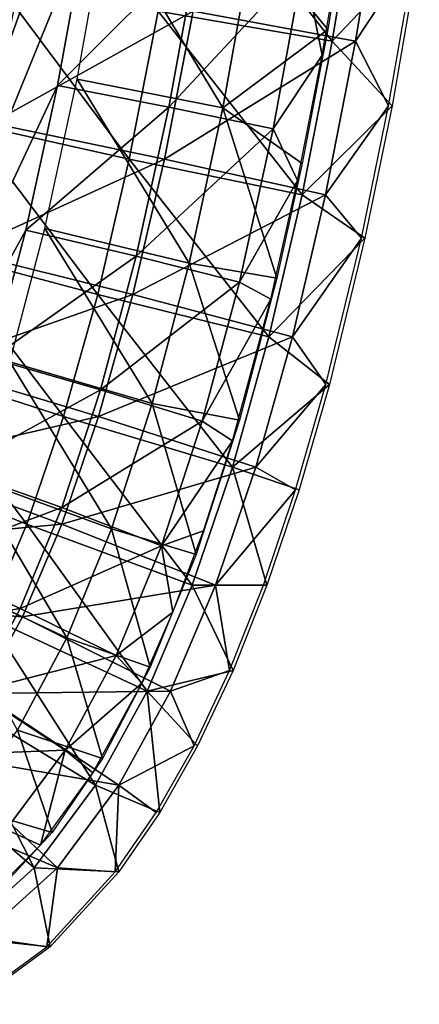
# Model space of a CAD drawing. Header units: millimetres. Extents: x -12 to 310, y -379 to 242.
# Tile 5 of 256: x 177 to 190, y -377 to -345. Entities that reach past the tile are written whole.
import ezdxf

# ---------------------------------------------------------------- set-up
doc = ezdxf.new("R2010")
doc.units = ezdxf.units.MM
doc.header["$LTSCALE"] = 65.185185
for name, color, linetype in [('15', 7, 'CONTINUOUS'), ('17', 7, 'CONTINUOUS'), ('24', 7, 'CONTINUOUS'), ('38', 7, 'CONTINUOUS')]:
    doc.layers.add(name, color=color, linetype=linetype)

msp = doc.modelspace()

# ---------------------------------------------------------------- linework, layer by layer
at = {"layer": '15', "linetype": 'CONTINUOUS'}
for points in [[(187.346, -345.575, -170.939), (184.914, -342.618, -175.134), (188.159, -340.603, -171.002), (187.346, -345.575, -170.939)], [(179.178, -347.187, -174.696), (180.136, -341.835, -174.769), (183.928, -348.127, -175.058), (179.178, -347.187, -174.696)], [(183.928, -348.127, -175.058), (180.136, -341.835, -174.769), (184.914, -342.618, -175.134), (183.928, -348.127, -175.058)], [(183.928, -348.127, -175.058), (184.914, -342.618, -175.134), (187.346, -345.575, -170.939), (183.928, -348.127, -175.058)], [(186.512, -349.937, -170.875), (183.928, -348.127, -175.058), (187.346, -345.575, -170.939), (186.512, -349.937, -170.875)], [(178.124, -352.056, -174.615), (179.178, -347.187, -174.696), (182.833, -353.186, -174.974), (178.124, -352.056, -174.615)], [(182.833, -353.186, -174.974), (179.178, -347.187, -174.696), (183.928, -348.127, -175.058), (182.833, -353.186, -174.974)], [(182.833, -353.186, -174.974), (183.928, -348.127, -175.058), (185.686, -353.673, -170.812), (182.833, -353.186, -174.974)], [(185.686, -353.673, -170.812), (183.928, -348.127, -175.058), (186.512, -349.937, -170.875), (185.686, -353.673, -170.812)], [(176.979, -356.4, -174.527), (178.124, -352.056, -174.615), (181.626, -357.765, -174.881), (176.979, -356.4, -174.527)], [(181.626, -357.765, -174.881), (178.124, -352.056, -174.615), (182.833, -353.186, -174.974), (181.626, -357.765, -174.881)], [(181.626, -357.765, -174.881), (182.833, -353.186, -174.974), (184.472, -358.308, -170.718), (181.626, -357.765, -174.881)], [(184.472, -358.308, -170.718), (182.833, -353.186, -174.974), (185.686, -353.673, -170.812), (184.472, -358.308, -170.718)], [(175.752, -360.178, -174.432), (176.979, -356.4, -174.527), (180.301, -361.841, -174.779), (175.752, -360.178, -174.432)], [(180.301, -361.841, -174.779), (176.979, -356.4, -174.527), (181.626, -357.765, -174.881), (180.301, -361.841, -174.779)], [(180.301, -361.841, -174.779), (181.626, -357.765, -174.881), (183.059, -362.678, -170.61), (180.301, -361.841, -174.779)], [(183.059, -362.678, -170.61), (181.626, -357.765, -174.881), (184.472, -358.308, -170.718), (183.059, -362.678, -170.61)], [(174.458, -363.342, -174.333), (175.752, -360.178, -174.432), (178.845, -365.394, -174.667), (174.458, -363.342, -174.333)], [(178.845, -365.394, -174.667), (175.752, -360.178, -174.432), (180.301, -361.841, -174.779), (178.845, -365.394, -174.667)], [(178.845, -365.394, -174.667), (180.301, -361.841, -174.779), (181.562, -366.352, -170.495), (178.845, -365.394, -174.667)], [(181.562, -366.352, -170.495), (180.301, -361.841, -174.779), (183.059, -362.678, -170.61), (181.562, -366.352, -170.495)], [(177.231, -368.411, -174.544), (174.458, -363.342, -174.333), (178.845, -365.394, -174.667), (177.231, -368.411, -174.544)], [(177.231, -368.411, -174.544), (178.845, -365.394, -174.667), (180.008, -369.331, -170.375), (177.231, -368.411, -174.544)], [(180.008, -369.331, -170.375), (178.845, -365.394, -174.667), (181.562, -366.352, -170.495), (180.008, -369.331, -170.375)], [(175.401, -370.877, -174.403), (177.231, -368.411, -174.544), (178.364, -371.74, -170.249), (175.401, -370.877, -174.403)], [(178.364, -371.74, -170.249), (177.231, -368.411, -174.544), (180.008, -369.331, -170.375), (178.364, -371.74, -170.249)], [(176.555, -373.683, -170.11), (175.401, -370.877, -174.403), (178.364, -371.74, -170.249), (176.555, -373.683, -170.11)]]:
    msp.add_3dface(points, dxfattribs=at)
at = {"layer": '17', "linetype": 'CONTINUOUS'}
for points in [[(188.252, -345.954, -165.985), (189.131, -340.591, -166.053), (182.961, -344.968, -163.08), (188.252, -345.954, -165.985)], [(188.252, -345.954, -165.985), (190.219, -342.964, -171.913), (189.131, -340.591, -166.053), (188.252, -345.954, -165.985)], [(189.33, -348.054, -171.845), (190.219, -342.964, -171.913), (188.252, -345.954, -165.985), (189.33, -348.054, -171.845)], [(176.384, -348.626, -165.078), (182.961, -344.968, -163.08), (177.29, -343.983, -165.148), (176.384, -348.626, -165.078)], [(182.02, -349.793, -163.008), (182.961, -344.968, -163.08), (176.384, -348.626, -165.078), (182.02, -349.793, -163.008)], [(182.02, -349.793, -163.008), (188.252, -345.954, -165.985), (182.961, -344.968, -163.08), (182.02, -349.793, -163.008)], [(187.274, -350.96, -165.91), (188.252, -345.954, -165.985), (182.02, -349.793, -163.008), (187.274, -350.96, -165.91)], [(187.274, -350.96, -165.91), (189.33, -348.054, -171.845), (188.252, -345.954, -165.985), (187.274, -350.96, -165.91)], [(188.444, -352.376, -171.777), (189.33, -348.054, -171.845), (187.274, -350.96, -165.91), (188.444, -352.376, -171.777)], [(175.407, -352.821, -165.003), (182.02, -349.793, -163.008), (176.384, -348.626, -165.078), (175.407, -352.821, -165.003)], [(180.991, -354.206, -162.929), (182.02, -349.793, -163.008), (175.407, -352.821, -165.003), (180.991, -354.206, -162.929)], [(180.991, -354.206, -162.929), (187.274, -350.96, -165.91), (182.02, -349.793, -163.008), (180.991, -354.206, -162.929)], [(186.195, -355.591, -165.827), (187.274, -350.96, -165.91), (180.991, -354.206, -162.929), (186.195, -355.591, -165.827)], [(186.195, -355.591, -165.827), (188.444, -352.376, -171.777), (187.274, -350.96, -165.91), (186.195, -355.591, -165.827)], [(187.287, -357.141, -171.688), (188.444, -352.376, -171.777), (186.195, -355.591, -165.827), (187.287, -357.141, -171.688)], [(174.368, -356.529, -164.923), (180.991, -354.206, -162.929), (175.407, -352.821, -165.003), (174.368, -356.529, -164.923)], [(179.877, -358.181, -162.843), (180.991, -354.206, -162.929), (174.368, -356.529, -164.923), (179.877, -358.181, -162.843)], [(179.877, -358.181, -162.843), (186.195, -355.591, -165.827), (180.991, -354.206, -162.929), (179.877, -358.181, -162.843)], [(185.005, -359.833, -165.735), (186.195, -355.591, -165.827), (179.877, -358.181, -162.843), (185.005, -359.833, -165.735)], [(185.005, -359.833, -165.735), (187.287, -357.141, -171.688), (186.195, -355.591, -165.827), (185.005, -359.833, -165.735)], [(173.283, -359.704, -164.84), (179.877, -358.181, -162.843), (174.368, -356.529, -164.923), (173.283, -359.704, -164.84)], [(186.296, -360.579, -171.612), (187.287, -357.141, -171.688), (185.005, -359.833, -165.735), (186.296, -360.579, -171.612)], [(178.677, -361.692, -162.751), (179.877, -358.181, -162.843), (173.283, -359.704, -164.84), (178.677, -361.692, -162.751)], [(178.677, -361.692, -162.751), (185.005, -359.833, -165.735), (179.877, -358.181, -162.843), (178.677, -361.692, -162.751)], [(172.184, -362.292, -164.755), (178.677, -361.692, -162.751), (173.283, -359.704, -164.84), (172.184, -362.292, -164.755)], [(183.69, -363.68, -165.634), (185.005, -359.833, -165.735), (178.677, -361.692, -162.751), (183.69, -363.68, -165.634)], [(183.69, -363.68, -165.634), (186.296, -360.579, -171.612), (185.005, -359.833, -165.735), (183.69, -363.68, -165.634)], [(185.251, -363.678, -171.531), (186.296, -360.579, -171.612), (183.69, -363.68, -165.634), (185.251, -363.678, -171.531)], [(177.393, -364.712, -162.652), (178.677, -361.692, -162.751), (172.184, -362.292, -164.755), (177.393, -364.712, -162.652)], [(177.393, -364.712, -162.652), (183.69, -363.68, -165.634), (178.677, -361.692, -162.751), (177.393, -364.712, -162.652)], [(171.128, -364.231, -164.674), (177.393, -364.712, -162.652), (172.184, -362.292, -164.755), (171.128, -364.231, -164.674)], [(182.22, -367.133, -165.521), (183.69, -363.68, -165.634), (177.393, -364.712, -162.652), (182.22, -367.133, -165.521)], [(182.22, -367.133, -165.521), (184.147, -366.458, -171.447), (183.69, -363.68, -165.634), (182.22, -367.133, -165.521)], [(184.147, -366.458, -171.447), (185.251, -363.678, -171.531), (183.69, -363.68, -165.634), (184.147, -366.458, -171.447)], [(176.025, -367.215, -162.546), (177.393, -364.712, -162.652), (171.128, -364.231, -164.674), (176.025, -367.215, -162.546)], [(176.025, -367.215, -162.546), (182.22, -367.133, -165.521), (177.393, -364.712, -162.652), (176.025, -367.215, -162.546)], [(182.988, -368.914, -171.358), (184.147, -366.458, -171.447), (182.22, -367.133, -165.521), (182.988, -368.914, -171.358)], [(180.541, -370.2, -165.392), (182.22, -367.133, -165.521), (176.025, -367.215, -162.546), (180.541, -370.2, -165.392)], [(180.541, -370.2, -165.392), (182.988, -368.914, -171.358), (182.22, -367.133, -165.521), (180.541, -370.2, -165.392)], [(174.574, -369.175, -162.435), (180.541, -370.2, -165.392), (176.025, -367.215, -162.546), (174.574, -369.175, -162.435)], [(181.753, -371.096, -171.263), (182.988, -368.914, -171.358), (180.541, -370.2, -165.392), (181.753, -371.096, -171.263)], [(173.041, -370.564, -162.318), (178.54, -372.891, -165.238), (174.574, -369.175, -162.435), (173.041, -370.564, -162.318)], [(178.54, -372.891, -165.238), (180.541, -370.2, -165.392), (174.574, -369.175, -162.435), (178.54, -372.891, -165.238)], [(178.54, -372.891, -165.238), (180.418, -373.029, -171.16), (180.541, -370.2, -165.392), (178.54, -372.891, -165.238)], [(180.418, -373.029, -171.16), (181.753, -371.096, -171.263), (180.541, -370.2, -165.392), (180.418, -373.029, -171.16)], [(176.025, -375.152, -165.045), (178.54, -372.891, -165.238), (173.041, -370.564, -162.318), (176.025, -375.152, -165.045)], [(176.025, -375.152, -165.045), (178.185, -375.472, -170.988), (178.54, -372.891, -165.238), (176.025, -375.152, -165.045)], [(178.185, -375.472, -170.988), (180.418, -373.029, -171.16), (178.54, -372.891, -165.238), (178.185, -375.472, -170.988)], [(175.632, -377.344, -170.792), (178.185, -375.472, -170.988), (176.025, -375.152, -165.045), (175.632, -377.344, -170.792)]]:
    msp.add_3dface(points, dxfattribs=at)
at = {"layer": '24', "linetype": 'CONTINUOUS'}
for points in [[(177.836, -198.284, -166.74), (176.643, -190.634, -166.649), (169.553, -366.548, -169.584), (177.836, -198.284, -166.74)], [(178.913, -206.121, -166.823), (177.836, -198.284, -166.74), (169.553, -366.548, -169.584), (178.913, -206.121, -166.823)], [(179.876, -214.116, -166.897), (178.913, -206.121, -166.823), (169.553, -366.548, -169.584), (179.876, -214.116, -166.897)], [(180.725, -222.233, -166.962), (179.876, -214.116, -166.897), (169.553, -366.548, -169.584), (180.725, -222.233, -166.962)], [(181.46, -230.441, -167.018), (180.725, -222.233, -166.962), (169.553, -366.548, -169.584), (181.46, -230.441, -167.018)], [(182.082, -238.707, -167.065), (181.46, -230.441, -167.018), (169.553, -366.548, -169.584), (182.082, -238.707, -167.065)], [(182.593, -246.997, -167.104), (182.082, -238.707, -167.065), (169.553, -366.548, -169.584), (182.593, -246.997, -167.104)], [(182.993, -255.281, -167.135), (182.593, -246.997, -167.104), (169.553, -366.548, -169.584), (182.993, -255.281, -167.135)], [(183.283, -263.525, -167.157), (182.993, -255.281, -167.135), (169.553, -366.548, -169.584), (183.283, -263.525, -167.157)], [(183.463, -271.696, -167.17), (183.283, -263.525, -167.157), (169.553, -366.548, -169.584), (183.463, -271.696, -167.17)], [(183.535, -279.762, -167.176), (183.463, -271.696, -167.17), (169.553, -366.548, -169.584), (183.535, -279.762, -167.176)], [(183.5, -287.691, -167.173), (183.535, -279.762, -167.176), (169.553, -366.548, -169.584), (183.5, -287.691, -167.173)], [(183.358, -295.449, -167.161), (183.5, -287.691, -167.173), (169.553, -366.548, -169.584), (183.358, -295.449, -167.161)], [(183.111, -303.004, -167.142), (183.358, -295.449, -167.161), (169.553, -366.548, -169.584), (183.111, -303.004, -167.142)], [(182.759, -310.323, -167.115), (183.111, -303.004, -167.142), (169.553, -366.548, -169.584), (182.759, -310.323, -167.115)], [(182.304, -317.373, -167.08), (182.759, -310.323, -167.115), (169.553, -366.548, -169.584), (182.304, -317.373, -167.08)], [(181.748, -324.12, -167.036), (182.304, -317.373, -167.08), (169.553, -366.548, -169.584), (181.748, -324.12, -167.036)], [(181.09, -330.531, -166.986), (181.748, -324.12, -167.036), (169.553, -366.548, -169.584), (181.09, -330.531, -166.986)], [(180.335, -336.571, -166.927), (181.09, -330.531, -166.986), (169.553, -366.548, -169.584), (180.335, -336.571, -166.927)], [(179.482, -342.205, -166.861), (180.335, -336.571, -166.927), (169.553, -366.548, -169.584), (179.482, -342.205, -166.861)], [(187.955, -341.708, -171.301), (186.553, -343.386, -167.378), (187.162, -346.407, -171.24), (187.955, -341.708, -171.301)], [(178.537, -347.396, -166.788), (179.482, -342.205, -166.861), (169.553, -366.548, -169.584), (178.537, -347.396, -166.788)], [(179.482, -342.205, -166.861), (178.537, -347.396, -166.788), (183.133, -342.795, -165.601), (179.482, -342.205, -166.861)], [(183.133, -342.795, -165.601), (178.537, -347.396, -166.788), (182.166, -348.103, -165.526), (183.133, -342.795, -165.601)], [(183.133, -342.795, -165.601), (182.166, -348.103, -165.526), (186.553, -343.386, -167.378), (183.133, -342.795, -165.601)], [(186.553, -343.386, -167.378), (182.166, -348.103, -165.526), (185.565, -348.81, -167.302), (186.553, -343.386, -167.378)], [(186.553, -343.386, -167.378), (185.565, -348.81, -167.302), (187.162, -346.407, -171.24), (186.553, -343.386, -167.378)], [(187.162, -346.407, -171.24), (185.565, -348.81, -167.302), (186.361, -350.497, -171.179), (187.162, -346.407, -171.24)], [(177.502, -352.107, -166.709), (178.537, -347.396, -166.788), (169.553, -366.548, -169.584), (177.502, -352.107, -166.709)], [(178.537, -347.396, -166.788), (177.502, -352.107, -166.709), (182.166, -348.103, -165.526), (178.537, -347.396, -166.788)], [(182.166, -348.103, -165.526), (177.502, -352.107, -166.709), (181.099, -352.953, -165.444), (182.166, -348.103, -165.526)], [(182.166, -348.103, -165.526), (181.099, -352.953, -165.444), (185.565, -348.81, -167.302), (182.166, -348.103, -165.526)], [(185.565, -348.81, -167.302), (181.099, -352.953, -165.444), (184.467, -353.801, -167.218), (185.565, -348.81, -167.302)], [(185.565, -348.81, -167.302), (184.467, -353.801, -167.218), (186.361, -350.497, -171.179), (185.565, -348.81, -167.302)], [(186.361, -350.497, -171.179), (184.467, -353.801, -167.218), (185.487, -354.355, -171.111), (186.361, -350.497, -171.179)], [(176.384, -356.295, -166.622), (177.502, -352.107, -166.709), (169.553, -366.548, -169.584), (176.384, -356.295, -166.622)], [(177.502, -352.107, -166.709), (176.384, -356.295, -166.622), (181.099, -352.953, -165.444), (177.502, -352.107, -166.709)], [(181.099, -352.953, -165.444), (176.384, -356.295, -166.622), (179.935, -357.315, -165.355), (181.099, -352.953, -165.444)], [(181.099, -352.953, -165.444), (179.935, -357.315, -165.355), (184.467, -353.801, -167.218), (181.099, -352.953, -165.444)], [(184.467, -353.801, -167.218), (179.935, -357.315, -165.355), (183.257, -358.336, -167.126), (184.467, -353.801, -167.218)], [(184.467, -353.801, -167.218), (183.257, -358.336, -167.126), (185.487, -354.355, -171.111), (184.467, -353.801, -167.218)], [(185.487, -354.355, -171.111), (183.257, -358.336, -167.126), (184.239, -358.981, -171.015), (185.487, -354.355, -171.111)], [(176.384, -356.295, -166.622), (175.196, -359.916, -166.531), (179.935, -357.315, -165.355), (176.384, -356.295, -166.622)], [(179.935, -357.315, -165.355), (175.196, -359.916, -166.531), (178.673, -361.155, -165.258), (179.935, -357.315, -165.355)], [(179.935, -357.315, -165.355), (178.673, -361.155, -165.258), (183.257, -358.336, -167.126), (179.935, -357.315, -165.355)], [(183.257, -358.336, -167.126), (178.673, -361.155, -165.258), (181.923, -362.397, -167.023), (183.257, -358.336, -167.126)], [(183.257, -358.336, -167.126), (181.923, -362.397, -167.023), (184.239, -358.981, -171.015), (183.257, -358.336, -167.126)], [(184.239, -358.981, -171.015), (181.923, -362.397, -167.023), (183.297, -361.91, -170.943), (184.239, -358.981, -171.015)], [(175.196, -359.916, -166.531), (173.958, -362.917, -166.435), (178.673, -361.155, -165.258), (175.196, -359.916, -166.531)], [(178.673, -361.155, -165.258), (173.958, -362.917, -166.435), (177.315, -364.443, -165.154), (178.673, -361.155, -165.258)], [(178.673, -361.155, -165.258), (177.315, -364.443, -165.154), (181.923, -362.397, -167.023), (178.673, -361.155, -165.258)], [(183.297, -361.91, -170.943), (181.923, -362.397, -167.023), (182.301, -364.562, -170.866), (183.297, -361.91, -170.943)], [(181.923, -362.397, -167.023), (177.315, -364.443, -165.154), (180.446, -365.972, -166.91), (181.923, -362.397, -167.023)], [(181.923, -362.397, -167.023), (180.446, -365.972, -166.91), (182.301, -364.562, -170.866), (181.923, -362.397, -167.023)], [(173.958, -362.917, -166.435), (172.713, -365.238, -166.339), (177.315, -364.443, -165.154), (173.958, -362.917, -166.435)], [(177.315, -364.443, -165.154), (172.713, -365.238, -166.339), (175.863, -367.144, -165.042), (177.315, -364.443, -165.154)], [(177.315, -364.443, -165.154), (175.863, -367.144, -165.042), (180.446, -365.972, -166.91), (177.315, -364.443, -165.154)], [(182.301, -364.562, -170.866), (180.446, -365.972, -166.91), (181.283, -366.871, -170.788), (182.301, -364.562, -170.866)], [(180.446, -365.972, -166.91), (175.863, -367.144, -165.042), (178.787, -369.056, -166.783), (180.446, -365.972, -166.91)], [(180.446, -365.972, -166.91), (178.787, -369.056, -166.783), (181.283, -366.871, -170.788), (180.446, -365.972, -166.91)], [(175.863, -367.144, -165.042), (174.317, -369.229, -164.923), (178.787, -369.056, -166.783), (175.863, -367.144, -165.042)], [(181.283, -366.871, -170.788), (178.787, -369.056, -166.783), (179.687, -369.8, -170.665), (181.283, -366.871, -170.788)], [(178.787, -369.056, -166.783), (174.317, -369.229, -164.923), (176.861, -371.643, -166.635), (178.787, -369.056, -166.783)], [(178.787, -369.056, -166.783), (176.861, -371.643, -166.635), (177.986, -372.158, -170.535), (178.787, -369.056, -166.783)], [(179.687, -369.8, -170.665), (178.787, -369.056, -166.783), (177.986, -372.158, -170.535), (179.687, -369.8, -170.665)], [(177.986, -372.158, -170.535), (176.861, -371.643, -166.635), (176.059, -374.077, -170.387), (177.986, -372.158, -170.535)]]:
    msp.add_3dface(points, dxfattribs=at)
at = {"layer": '38', "linetype": 'CONTINUOUS'}
for points in [[(181.818, -344.969, -178.037), (182.672, -339.76, -178.102), (187.489, -345.955, -175.969), (181.818, -344.969, -178.037)], [(187.489, -345.955, -175.969), (182.672, -339.76, -178.102), (188.368, -340.591, -176.036), (187.489, -345.955, -175.969)], [(187.489, -345.955, -175.969), (188.368, -340.591, -176.036), (190.334, -342.963, -170.421), (187.489, -345.955, -175.969)], [(189.445, -348.054, -170.352), (187.489, -345.955, -175.969), (190.334, -342.963, -170.421), (189.445, -348.054, -170.352)], [(175.622, -348.627, -175.062), (176.528, -343.983, -175.132), (180.876, -349.794, -177.964), (175.622, -348.627, -175.062)], [(180.876, -349.794, -177.964), (176.528, -343.983, -175.132), (181.818, -344.969, -178.037), (180.876, -349.794, -177.964)], [(180.876, -349.794, -177.964), (181.818, -344.969, -178.037), (186.512, -350.961, -175.894), (180.876, -349.794, -177.964)], [(186.512, -350.961, -175.894), (181.818, -344.969, -178.037), (187.489, -345.955, -175.969), (186.512, -350.961, -175.894)], [(186.512, -350.961, -175.894), (187.489, -345.955, -175.969), (189.445, -348.054, -170.352), (186.512, -350.961, -175.894)], [(188.559, -352.376, -170.284), (186.512, -350.961, -175.894), (189.445, -348.054, -170.352), (188.559, -352.376, -170.284)], [(174.644, -352.822, -174.987), (175.622, -348.627, -175.062), (179.848, -354.207, -177.885), (174.644, -352.822, -174.987)], [(179.848, -354.207, -177.885), (175.622, -348.627, -175.062), (180.876, -349.794, -177.964), (179.848, -354.207, -177.885)], [(179.848, -354.207, -177.885), (180.876, -349.794, -177.964), (185.432, -355.592, -175.811), (179.848, -354.207, -177.885)], [(185.432, -355.592, -175.811), (180.876, -349.794, -177.964), (186.512, -350.961, -175.894), (185.432, -355.592, -175.811)], [(185.432, -355.592, -175.811), (186.512, -350.961, -175.894), (188.559, -352.376, -170.284), (185.432, -355.592, -175.811)], [(187.402, -357.14, -170.195), (185.432, -355.592, -175.811), (188.559, -352.376, -170.284), (187.402, -357.14, -170.195)], [(173.605, -356.531, -174.907), (174.644, -352.822, -174.987), (178.733, -358.183, -177.799), (173.605, -356.531, -174.907)], [(178.733, -358.183, -177.799), (174.644, -352.822, -174.987), (179.848, -354.207, -177.885), (178.733, -358.183, -177.799)], [(178.733, -358.183, -177.799), (179.848, -354.207, -177.885), (184.242, -359.835, -175.719), (178.733, -358.183, -177.799)], [(184.242, -359.835, -175.719), (179.848, -354.207, -177.885), (185.432, -355.592, -175.811), (184.242, -359.835, -175.719)], [(184.242, -359.835, -175.719), (185.432, -355.592, -175.811), (187.402, -357.14, -170.195), (184.242, -359.835, -175.719)], [(172.52, -359.706, -174.824), (173.605, -356.531, -174.907), (177.533, -361.694, -177.707), (172.52, -359.706, -174.824)], [(177.533, -361.694, -177.707), (173.605, -356.531, -174.907), (178.733, -358.183, -177.799), (177.533, -361.694, -177.707)], [(186.411, -360.579, -170.119), (184.242, -359.835, -175.719), (187.402, -357.14, -170.195), (186.411, -360.579, -170.119)], [(177.533, -361.694, -177.707), (178.733, -358.183, -177.799), (182.927, -363.682, -175.618), (177.533, -361.694, -177.707)], [(182.927, -363.682, -175.618), (178.733, -358.183, -177.799), (184.242, -359.835, -175.719), (182.927, -363.682, -175.618)], [(176.249, -364.715, -177.608), (172.52, -359.706, -174.824), (177.533, -361.694, -177.707), (176.249, -364.715, -177.608)], [(182.927, -363.682, -175.618), (184.242, -359.835, -175.719), (185.366, -363.678, -170.039), (182.927, -363.682, -175.618)], [(185.366, -363.678, -170.039), (184.242, -359.835, -175.719), (186.411, -360.579, -170.119), (185.366, -363.678, -170.039)], [(176.249, -364.715, -177.608), (177.533, -361.694, -177.707), (181.457, -367.135, -175.505), (176.249, -364.715, -177.608)], [(181.457, -367.135, -175.505), (177.533, -361.694, -177.707), (182.927, -363.682, -175.618), (181.457, -367.135, -175.505)], [(181.457, -367.135, -175.505), (182.927, -363.682, -175.618), (184.262, -366.458, -169.954), (181.457, -367.135, -175.505)], [(184.262, -366.458, -169.954), (182.927, -363.682, -175.618), (185.366, -363.678, -170.039), (184.262, -366.458, -169.954)], [(174.88, -367.219, -177.504), (176.249, -364.715, -177.608), (179.777, -370.203, -175.376), (174.88, -367.219, -177.504)], [(179.777, -370.203, -175.376), (176.249, -364.715, -177.608), (181.457, -367.135, -175.505), (179.777, -370.203, -175.376)], [(183.103, -368.914, -169.865), (181.457, -367.135, -175.505), (184.262, -366.458, -169.954), (183.103, -368.914, -169.865)], [(179.777, -370.203, -175.376), (181.457, -367.135, -175.505), (181.868, -371.096, -169.77), (179.777, -370.203, -175.376)], [(181.868, -371.096, -169.77), (181.457, -367.135, -175.505), (183.103, -368.914, -169.865), (181.868, -371.096, -169.77)], [(173.429, -369.179, -177.392), (174.88, -367.219, -177.504), (177.776, -372.894, -175.222), (173.429, -369.179, -177.392)], [(177.776, -372.894, -175.222), (174.88, -367.219, -177.504), (179.777, -370.203, -175.376), (177.776, -372.894, -175.222)], [(175.261, -375.156, -175.029), (173.429, -369.179, -177.392), (177.776, -372.894, -175.222), (175.261, -375.156, -175.029)], [(177.776, -372.894, -175.222), (179.777, -370.203, -175.376), (180.534, -373.029, -169.667), (177.776, -372.894, -175.222)], [(180.534, -373.029, -169.667), (179.777, -370.203, -175.376), (181.868, -371.096, -169.77), (180.534, -373.029, -169.667)], [(175.261, -375.156, -175.029), (177.776, -372.894, -175.222), (178.301, -375.472, -169.496), (175.261, -375.156, -175.029)], [(178.301, -375.472, -169.496), (177.776, -372.894, -175.222), (180.534, -373.029, -169.667), (178.301, -375.472, -169.496)], [(175.747, -377.344, -169.299), (175.261, -375.156, -175.029), (178.301, -375.472, -169.496), (175.747, -377.344, -169.299)]]:
    msp.add_3dface(points, dxfattribs=at)

doc.saveas('drawing.dxf')
